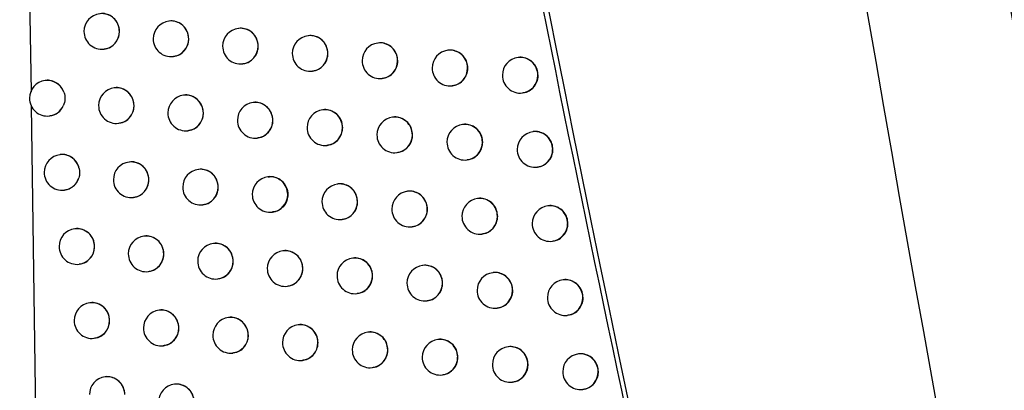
# Model space of a CAD drawing. Header units: millimetres. Extents: x 82 to 1337, y -230 to 1154.
# Tile 149 of 217: x 983 to 1011, y 360 to 371. Entities that reach past the tile are written whole.
import ezdxf

# ---------------------------------------------------------------- set-up
doc = ezdxf.new("R2010")
doc.units = ezdxf.units.MM

msp = doc.modelspace()

# ---------------------------------------------------------------- linework, layer by layer
at = {"color": 8, "linetype": 'Continuous', "lineweight": 25}
for p, q in [((983.49, 390.707), (983.808, 368.678)), ((983.814, 368.286), (983.957, 358.346))]:
    msp.add_line(p, q, dxfattribs=at)
at = {"color": 7, "linetype": 'Continuous', "lineweight": 25}
for p, q in [((987.685, 370.658), (987.677, 370.658)), ((989.633, 370.453), (989.625, 370.452)), ((991.586, 370.248), (991.578, 370.247)), ((985.853, 369.871), (985.859, 369.872)), ((993.545, 370.043), (993.537, 370.042)), ((987.796, 369.665), (987.802, 369.665)), ((995.509, 369.839), (995.502, 369.838)), ((997.479, 369.636), (997.471, 369.635)), ((989.744, 369.459), (989.75, 369.46)), ((991.697, 369.254), (991.704, 369.255)), ((993.656, 369.049), (993.663, 369.05)), ((984.214, 368.992), (984.205, 368.991)), ((986.152, 368.786), (986.144, 368.785)), ((995.621, 368.846), (995.628, 368.846)), ((988.096, 368.579), (988.088, 368.578)), ((997.59, 368.642), (997.597, 368.643)), ((990.045, 368.374), (990.037, 368.373)), ((984.324, 367.998), (984.331, 367.999)), ((992, 368.169), (991.992, 368.168)), ((993.96, 367.964), (993.952, 367.963)), ((986.263, 367.792), (986.269, 367.792)), ((995.925, 367.761), (995.917, 367.76)), ((988.207, 367.585), (988.213, 367.586)), ((990.156, 367.38), (990.163, 367.381)), ((997.895, 367.558), (997.888, 367.557)), ((992.111, 367.175), (992.118, 367.176)), ((984.627, 366.914), (984.619, 366.913)), ((994.071, 366.971), (994.078, 366.971)), ((986.567, 366.707), (986.558, 366.706)), ((996.036, 366.767), (996.043, 366.768)), ((998.007, 366.564), (998.014, 366.565)), ((988.512, 366.501), (988.504, 366.5)), ((990.462, 366.295), (990.454, 366.294)), ((992.418, 366.091), (992.41, 366.09)), ((984.738, 365.92), (984.744, 365.921)), ((986.677, 365.713), (986.684, 365.714)), ((994.379, 365.886), (994.371, 365.885)), ((988.623, 365.507), (988.629, 365.508)), ((996.345, 365.683), (996.337, 365.682)), ((998.316, 365.48), (998.308, 365.479)), ((990.573, 365.302), (990.58, 365.302)), ((992.529, 365.097), (992.536, 365.098)), ((994.49, 364.893), (994.497, 364.893)), ((985.045, 364.836), (985.036, 364.835)), ((986.986, 364.629), (986.977, 364.628)), ((996.456, 364.689), (996.463, 364.69)), ((988.932, 364.423), (988.924, 364.423)), ((998.427, 364.486), (998.434, 364.487)), ((990.884, 364.218), (990.876, 364.217)), ((985.155, 363.842), (985.161, 363.843)), ((992.84, 364.013), (992.832, 364.013)), ((994.802, 363.809), (994.794, 363.808)), ((987.096, 363.636), (987.103, 363.636)), ((996.769, 363.606), (996.761, 363.605)), ((989.043, 363.43), (989.05, 363.43)), ((990.995, 363.224), (991.001, 363.225)), ((998.741, 363.403), (998.733, 363.402)), ((992.951, 363.02), (992.958, 363.02)), ((985.467, 362.759), (985.458, 362.758)), ((994.913, 362.816), (994.92, 362.816)), ((987.409, 362.553), (987.401, 362.552)), ((996.88, 362.612), (996.887, 362.613)), ((998.852, 362.409), (998.86, 362.41)), ((989.357, 362.347), (989.349, 362.346)), ((991.309, 362.142), (991.301, 362.141)), ((993.267, 361.937), (993.259, 361.936)), ((985.577, 361.765), (985.584, 361.766)), ((995.23, 361.733), (995.222, 361.732)), ((987.52, 361.559), (987.526, 361.56)), ((989.468, 361.353), (989.474, 361.354)), ((997.198, 361.53), (997.19, 361.529)), ((999.171, 361.327), (999.163, 361.326)), ((991.42, 361.148), (991.427, 361.149)), ((993.378, 360.943), (993.385, 360.944)), ((995.341, 360.739), (995.348, 360.74)), ((985.894, 360.683), (985.885, 360.682)), ((987.837, 360.477), (987.829, 360.476)), ((997.309, 360.536), (997.316, 360.537)), ((999.282, 360.333), (999.289, 360.334))]:
    msp.add_line(p, q, dxfattribs=at)
for centre, start, end in [((985.794, 370.367), 96.8344, 180), ((987.736, 370.161), 96.8344, 180), ((989.684, 369.955), 96.8344, 180), ((985.794, 370.367), 180, 276.8344), ((987.736, 370.161), 180, 276.8344), ((991.638, 369.75), 96.8344, 180), ((989.684, 369.955), 180, 276.8344), ((993.597, 369.546), 96.8344, 180), ((991.638, 369.75), 180, 276.8344), ((995.561, 369.342), 96.8344, 180), ((997.531, 369.139), 96.8344, 180), ((993.597, 369.546), 180, 276.8344), ((995.561, 369.342), 180, 276.8344), ((997.531, 369.139), 180, 276.8344), ((984.265, 368.495), 96.8344, 180), ((986.203, 368.288), 96.8344, 180), ((984.265, 368.495), 180, 276.8344), ((988.147, 368.082), 96.8344, 180), ((986.203, 368.288), 180, 276.8344), ((990.097, 367.876), 96.8344, 180), ((988.147, 368.082), 180, 276.8344), ((992.051, 367.671), 96.8344, 180), ((994.011, 367.467), 96.8344, 180), ((990.097, 367.876), 180, 276.8344), ((992.051, 367.671), 180, 276.8344), ((995.977, 367.263), 96.8344, 180), ((994.011, 367.467), 180, 276.8344), ((997.947, 367.06), 96.8344, 180), ((995.977, 367.263), 180, 276.8344), ((984.678, 366.416), 96.8344, 180), ((997.947, 367.06), 180, 276.8344), ((986.618, 366.21), 96.8344, 180), ((984.678, 366.416), 180, 276.8344), ((988.563, 366.003), 96.8344, 180), ((990.514, 365.798), 96.8344, 180), ((986.618, 366.21), 180, 276.8344), ((988.563, 366.003), 180, 276.8344), ((992.469, 365.593), 96.8344, 180), ((990.514, 365.798), 180, 276.8344), ((994.43, 365.389), 96.8344, 180), ((992.469, 365.593), 180, 276.8344), ((996.396, 365.185), 96.8344, 180), ((998.368, 364.982), 96.8344, 180), ((994.43, 365.389), 180, 276.8344), ((996.396, 365.185), 180, 276.8344), ((998.368, 364.982), 180, 276.8344), ((985.096, 364.339), 96.8344, 180), ((987.037, 364.132), 96.8344, 180), ((985.096, 364.339), 180, 276.8344), ((988.983, 363.926), 96.8344, 180), ((987.037, 364.132), 180, 276.8344), ((990.935, 363.721), 96.8344, 180), ((988.983, 363.926), 180, 276.8344), ((992.892, 363.516), 96.8344, 180), ((994.854, 363.312), 96.8344, 180), ((990.935, 363.721), 180, 276.8344), ((992.892, 363.516), 180, 276.8344), ((996.821, 363.109), 96.8344, 180), ((994.854, 363.312), 180, 276.8344), ((998.793, 362.906), 96.8344, 180), ((996.821, 363.109), 180, 276.8344), ((985.518, 362.262), 96.8344, 180), ((998.793, 362.906), 180, 276.8344), ((987.461, 362.055), 96.8344, 180), ((985.518, 362.262), 180, 276.8344), ((989.408, 361.85), 96.8344, 180), ((991.361, 361.644), 96.8344, 180), ((987.461, 362.055), 180, 276.8344), ((989.408, 361.85), 180, 276.8344), ((993.319, 361.44), 96.8344, 180), ((991.361, 361.644), 180, 276.8344), ((995.282, 361.236), 96.8344, 180), ((993.319, 361.44), 180, 276.8344), ((997.25, 361.032), 96.8344, 180), ((999.223, 360.83), 96.8344, 180), ((995.282, 361.236), 180, 276.8344), ((997.25, 361.032), 180, 276.8344), ((999.223, 360.83), 180, 276.8344), ((985.945, 360.186), 96.8344, 180), ((987.889, 359.98), 96.8344, 180)]:
    msp.add_arc(centre, 0.5, start, end, dxfattribs=at)
at = {"color": 8, "linetype": 'Continuous', "lineweight": 25}
for centre, radius, start, end in [((985.79, 370.369), 0.498, 359.7837, 96.4942), ((987.733, 370.163), 0.498, 359.7837, 96.4942), ((989.681, 369.957), 0.498, 359.7837, 96.4942), ((985.792, 370.363), 0.496, 277.0815, 0.4598), ((987.735, 370.157), 0.496, 277.0815, 0.4598), ((991.635, 369.752), 0.498, 359.7837, 96.4942), ((989.683, 369.951), 0.496, 277.0815, 0.4598), ((993.594, 369.548), 0.498, 359.7837, 96.4942), ((991.636, 369.746), 0.496, 277.0815, 0.4598), ((995.558, 369.344), 0.498, 359.7837, 96.4942), ((997.528, 369.141), 0.498, 359.7837, 96.4942), ((993.595, 369.542), 0.496, 277.0815, 0.4598), ((995.559, 369.338), 0.496, 277.0815, 0.4598), ((997.529, 369.135), 0.496, 277.0815, 0.4598), ((984.263, 368.5), 0.495, 19.8596, 96.6722), ((986.2, 368.29), 0.498, 359.7837, 96.4942), ((988.144, 368.084), 0.498, 359.7837, 96.4942), ((984.265, 368.488), 0.493, 276.9156, 335.5157), ((986.202, 368.284), 0.496, 277.0815, 0.4598), ((990.094, 367.878), 0.498, 359.7837, 96.4942), ((988.146, 368.078), 0.496, 277.0815, 0.4598), ((992.048, 367.673), 0.498, 359.7837, 96.4942), ((994.008, 367.469), 0.498, 359.7837, 96.4942), ((990.095, 367.872), 0.496, 277.0815, 0.4598), ((992.05, 367.667), 0.496, 277.0815, 0.4598), ((995.973, 367.265), 0.498, 359.7837, 96.4942), ((994.01, 367.463), 0.496, 277.0815, 0.4598), ((997.944, 367.062), 0.498, 359.7837, 96.4942), ((995.975, 367.259), 0.496, 277.0815, 0.4598), ((984.676, 366.42), 0.496, 12.4234, 96.5935), ((997.945, 367.056), 0.496, 277.0815, 0.4598), ((986.615, 366.211), 0.498, 359.7837, 96.4942), ((984.678, 366.41), 0.494, 276.9743, 343.046), ((988.56, 366.005), 0.498, 359.7837, 96.4942), ((990.51, 365.8), 0.498, 359.7837, 96.4942), ((986.616, 366.206), 0.496, 277.0815, 0.4598), ((988.561, 366), 0.496, 277.0815, 0.4598), ((992.466, 365.595), 0.498, 359.7837, 96.4942), ((990.512, 365.794), 0.496, 277.0815, 0.4598), ((994.427, 365.391), 0.498, 359.7837, 96.4942), ((992.468, 365.589), 0.496, 277.0815, 0.4598), ((996.393, 365.187), 0.498, 359.7837, 96.4942), ((998.365, 364.984), 0.498, 359.7837, 96.4942), ((994.429, 365.385), 0.496, 277.0815, 0.4598), ((996.395, 365.181), 0.496, 277.0815, 0.4598), ((998.366, 364.979), 0.496, 277.0815, 0.4598), ((985.093, 364.34), 0.498, 359.7837, 96.4942), ((987.034, 364.134), 0.498, 359.7837, 96.4942), ((985.094, 364.335), 0.496, 277.0815, 0.4598), ((988.98, 363.928), 0.498, 359.7837, 96.4942), ((987.035, 364.128), 0.496, 277.0815, 0.4598), ((990.932, 363.723), 0.498, 359.7837, 96.4942), ((988.982, 363.922), 0.496, 277.0815, 0.4598), ((992.889, 363.518), 0.498, 359.7837, 96.4942), ((994.851, 363.314), 0.498, 359.7837, 96.4942), ((990.933, 363.717), 0.496, 277.0815, 0.4598), ((992.89, 363.512), 0.496, 277.0815, 0.4598), ((996.818, 363.11), 0.498, 359.7837, 96.4942), ((994.852, 363.308), 0.496, 277.0815, 0.4598), ((998.79, 362.908), 0.498, 359.7837, 96.4942), ((996.819, 363.105), 0.496, 277.0815, 0.4598), ((985.515, 362.264), 0.498, 359.7837, 96.4942), ((998.791, 362.902), 0.496, 277.0815, 0.4598), ((987.457, 362.057), 0.498, 359.7837, 96.4942), ((985.516, 362.258), 0.496, 277.0815, 0.4598), ((989.405, 361.851), 0.498, 359.7837, 96.4942), ((991.358, 361.646), 0.498, 359.7837, 96.4942), ((987.459, 362.051), 0.496, 277.0815, 0.4598), ((989.407, 361.846), 0.496, 277.0815, 0.4598), ((993.316, 361.442), 0.498, 359.7837, 96.4942), ((991.359, 361.64), 0.496, 277.0815, 0.4598), ((995.279, 361.238), 0.498, 359.7837, 96.4942), ((993.317, 361.436), 0.496, 277.0815, 0.4598), ((997.246, 361.034), 0.498, 359.7837, 96.4942), ((999.219, 360.832), 0.498, 359.7837, 96.4942), ((995.28, 361.232), 0.496, 277.0815, 0.4598), ((997.248, 361.029), 0.496, 277.0815, 0.4598), ((999.221, 360.826), 0.496, 277.0815, 0.4598), ((985.942, 360.188), 0.498, 359.7837, 96.4942), ((987.885, 359.981), 0.498, 359.7837, 96.4942)]:
    msp.add_arc(centre, radius, start, end, dxfattribs=at)
at = {"color": 7, "linetype": 'Continuous', "lineweight": 25}
for points, knots in [([(999.052, 462.961), (999.161, 461.804), (999.38, 459.492), (999.721, 456.024), (1000.071, 452.558), (1000.431, 449.093), (1000.801, 445.628), (1001.182, 442.165), (1001.572, 438.703), (1001.973, 435.242), (1002.384, 431.783), (1002.804, 428.324), (1003.235, 424.866), (1003.676, 421.41), (1004.127, 417.954), (1004.589, 414.5), (1005.06, 411.047), (1005.702, 406.442), (1006.53, 400.688), (1007.564, 393.788), (1008.638, 386.895), (1009.752, 380.009), (1010.906, 373.129), (1012.101, 366.257), (1013.333, 359.391), (1014.189, 354.82), (1014.616, 352.535)], [0, 0, 0, 0, 0.031233, 0.062465, 0.093696, 0.124926, 0.156156, 0.187386, 0.218616, 0.249847, 0.281078, 0.31231, 0.343544, 0.374779, 0.406016, 0.437255, 0.468497, 0.499741, 0.56229, 0.624831, 0.687364, 0.749893, 0.812419, 0.874944, 0.93747, 1, 1, 1, 1]), ([(991.524, 409.359), (992.739, 401.569), (994.957, 387.359), (998.937, 366.858), (1001.68, 354.154), (1003.051, 347.801)], [0, 0, 0, 0, 0.377589, 0.688735, 1, 1, 1, 1]), ([(986.289, 370.367), (986.283, 370.424), (986.272, 370.536), (986.188, 370.685), (986.065, 370.8), (985.912, 370.861), (985.797, 370.881), (985.743, 370.865), (985.743, 370.865)], [0, 0, 0, 0, 0.1986772, 0.3973399, 0.5964108, 0.7963145, 0.9970161, 1, 1, 1, 1]), ([(988.233, 370.161), (988.227, 370.217), (988.216, 370.33), (988.132, 370.479), (988.008, 370.594), (987.854, 370.654), (987.739, 370.674), (987.686, 370.658), (987.685, 370.658)], [0, 0, 0, 0, 0.199069, 0.398128, 0.59745, 0.797306, 0.997681, 1, 1, 1, 1]), ([(990.182, 369.956), (990.176, 370.012), (990.165, 370.124), (990.081, 370.273), (989.956, 370.389), (989.802, 370.449), (989.687, 370.468), (989.634, 370.453), (989.633, 370.452)], [0, 0, 0, 0, 0.199375, 0.398745, 0.598265, 0.798088, 0.998209, 1, 1, 1, 1]), ([(985.858, 369.878), (985.895, 369.882), (985.987, 369.893), (986.116, 369.974), (986.225, 370.102), (986.281, 370.242), (986.286, 370.333), (986.289, 370.367)], [0, 0, 0, 0, 0.157529, 0.39113, 0.623951, 0.855761, 1, 1, 1, 1]), ([(987.801, 369.672), (987.838, 369.676), (987.93, 369.687), (988.06, 369.768), (988.169, 369.896), (988.225, 370.035), (988.23, 370.126), (988.233, 370.161)], [0, 0, 0, 0, 0.157891, 0.390958, 0.623505, 0.855397, 1, 1, 1, 1]), ([(992.137, 369.751), (992.131, 369.807), (992.12, 369.919), (992.035, 370.069), (991.91, 370.184), (991.755, 370.244), (991.64, 370.263), (991.587, 370.248), (991.586, 370.247)], [0, 0, 0, 0, 0.199596, 0.399189, 0.598852, 0.798653, 0.998591, 1, 1, 1, 1]), ([(989.749, 369.466), (989.787, 369.47), (989.879, 369.482), (990.009, 369.563), (990.118, 369.69), (990.175, 369.83), (990.18, 369.921), (990.182, 369.956)], [0, 0, 0, 0, 0.158187, 0.390835, 0.623167, 0.855123, 1, 1, 1, 1]), ([(994.097, 369.546), (994.092, 369.603), (994.08, 369.715), (993.995, 369.864), (993.87, 369.98), (993.714, 370.039), (993.599, 370.059), (993.545, 370.043), (993.545, 370.043)], [0, 0, 0, 0, 0.199729, 0.399458, 0.599207, 0.798993, 0.998817, 1, 1, 1, 1]), ([(996.063, 369.343), (996.057, 369.399), (996.046, 369.512), (995.961, 369.661), (995.835, 369.776), (995.679, 369.836), (995.563, 369.855), (995.51, 369.839), (995.509, 369.839)], [0, 0, 0, 0, 0.199775, 0.399551, 0.599326, 0.799101, 0.998876, 1, 1, 1, 1]), ([(991.703, 369.261), (991.741, 369.265), (991.833, 369.277), (991.963, 369.358), (992.073, 369.485), (992.129, 369.625), (992.135, 369.716), (992.137, 369.751)], [0, 0, 0, 0, 0.158399, 0.390742, 0.622922, 0.854926, 1, 1, 1, 1]), ([(998.034, 369.14), (998.028, 369.196), (998.017, 369.309), (997.931, 369.458), (997.805, 369.573), (997.649, 369.633), (997.533, 369.652), (997.479, 369.636), (997.479, 369.636)], [0, 0, 0, 0, 0.199733, 0.399465, 0.599204, 0.798968, 0.998758, 1, 1, 1, 1]), ([(993.662, 369.056), (993.7, 369.061), (993.793, 369.072), (993.923, 369.153), (994.033, 369.281), (994.09, 369.42), (994.095, 369.511), (994.097, 369.546)], [0, 0, 0, 0, 0.1585129, 0.3906641, 0.6227553, 0.8547981, 1, 1, 1, 1]), ([(995.626, 368.852), (995.664, 368.857), (995.757, 368.869), (995.888, 368.95), (995.999, 369.077), (996.055, 369.217), (996.061, 369.308), (996.063, 369.343)], [0, 0, 0, 0, 0.158514, 0.390585, 0.622654, 0.854729, 1, 1, 1, 1]), ([(997.596, 368.649), (997.634, 368.654), (997.727, 368.665), (997.858, 368.747), (997.969, 368.874), (998.026, 369.014), (998.032, 369.105), (998.034, 369.14)], [0, 0, 0, 0, 0.158387, 0.390489, 0.622606, 0.85471, 1, 1, 1, 1]), ([(984.728, 368.668), (984.706, 368.716), (984.66, 368.815), (984.535, 368.927), (984.384, 368.988), (984.269, 369.008), (984.215, 368.992), (984.214, 368.992)], [0, 0, 0, 0, 0.237728, 0.488955, 0.741568, 0.9955, 1, 1, 1, 1]), ([(986.699, 368.288), (986.693, 368.344), (986.682, 368.456), (986.598, 368.605), (986.475, 368.721), (986.321, 368.781), (986.207, 368.801), (986.153, 368.785), (986.153, 368.785)], [0, 0, 0, 0, 0.198779, 0.397545, 0.596681, 0.796572, 0.997187, 1, 1, 1, 1]), ([(988.644, 368.082), (988.639, 368.138), (988.628, 368.251), (988.543, 368.4), (988.419, 368.515), (988.265, 368.575), (988.15, 368.595), (988.097, 368.579), (988.096, 368.579)], [0, 0, 0, 0, 0.199145, 0.398282, 0.597652, 0.7975, 0.997811, 1, 1, 1, 1]), ([(984.329, 368.005), (984.366, 368.01), (984.458, 368.021), (984.586, 368.102), (984.673, 368.201), (984.706, 368.267), (984.714, 368.284)], [0, 0, 0, 0, 0.224543, 0.558839, 0.891694, 1, 1, 1, 1]), ([(986.268, 367.799), (986.305, 367.803), (986.397, 367.814), (986.526, 367.895), (986.636, 368.023), (986.691, 368.162), (986.697, 368.253), (986.699, 368.288)], [0, 0, 0, 0, 0.157619, 0.391079, 0.623829, 0.855663, 1, 1, 1, 1]), ([(990.595, 367.877), (990.589, 367.933), (990.578, 368.045), (990.493, 368.194), (990.369, 368.31), (990.214, 368.37), (990.099, 368.389), (990.046, 368.374), (990.045, 368.373)], [0, 0, 0, 0, 0.199428, 0.398852, 0.598406, 0.798224, 0.9983, 1, 1, 1, 1]), ([(988.212, 367.592), (988.25, 367.597), (988.342, 367.608), (988.471, 367.689), (988.581, 367.816), (988.637, 367.956), (988.642, 368.047), (988.644, 368.082)], [0, 0, 0, 0, 0.157961, 0.390923, 0.623417, 0.855327, 1, 1, 1, 1]), ([(992.551, 367.672), (992.545, 367.728), (992.534, 367.841), (992.449, 367.99), (992.324, 368.105), (992.169, 368.165), (992.053, 368.184), (992, 368.169), (992, 368.168)], [0, 0, 0, 0, 0.1996282, 0.3992544, 0.5989386, 0.7987361, 0.9986463, 1, 1, 1, 1]), ([(994.512, 367.468), (994.506, 367.524), (994.495, 367.636), (994.41, 367.786), (994.284, 367.901), (994.129, 367.961), (994.013, 367.98), (993.96, 367.964), (993.96, 367.964)], [0, 0, 0, 0, 0.199744, 0.399487, 0.599245, 0.799029, 0.998839, 1, 1, 1, 1]), ([(990.162, 367.387), (990.199, 367.391), (990.292, 367.403), (990.421, 367.484), (990.531, 367.611), (990.587, 367.751), (990.593, 367.842), (990.595, 367.877)], [0, 0, 0, 0, 0.158235, 0.39081, 0.623106, 0.855074, 1, 1, 1, 1]), ([(992.117, 367.182), (992.154, 367.186), (992.247, 367.198), (992.377, 367.279), (992.487, 367.406), (992.543, 367.546), (992.549, 367.637), (992.551, 367.672)], [0, 0, 0, 0, 0.158427, 0.390724, 0.622882, 0.854896, 1, 1, 1, 1]), ([(996.479, 367.264), (996.473, 367.32), (996.462, 367.433), (996.376, 367.582), (996.25, 367.697), (996.094, 367.757), (995.978, 367.776), (995.925, 367.761), (995.925, 367.76)], [0, 0, 0, 0, 0.199774, 0.399549, 0.599322, 0.799096, 0.998869, 1, 1, 1, 1]), ([(994.077, 366.977), (994.114, 366.982), (994.207, 366.993), (994.338, 367.075), (994.448, 367.202), (994.504, 367.342), (994.51, 367.433), (994.512, 367.468)], [0, 0, 0, 0, 0.158521, 0.390649, 0.622732, 0.854782, 1, 1, 1, 1]), ([(998.45, 367.061), (998.445, 367.117), (998.434, 367.23), (998.348, 367.379), (998.221, 367.494), (998.065, 367.554), (997.949, 367.573), (997.896, 367.558), (997.895, 367.557)], [0, 0, 0, 0, 0.199719, 0.399438, 0.599165, 0.798928, 0.998726, 1, 1, 1, 1]), ([(996.042, 366.774), (996.08, 366.778), (996.173, 366.79), (996.304, 366.871), (996.414, 366.998), (996.471, 367.138), (996.476, 367.229), (996.479, 367.264)], [0, 0, 0, 0, 0.158503, 0.390571, 0.622644, 0.854723, 1, 1, 1, 1]), ([(985.16, 366.527), (985.155, 366.545), (985.137, 366.617), (985.073, 366.733), (984.949, 366.849), (984.796, 366.909), (984.681, 366.93), (984.628, 366.914), (984.627, 366.913)], [0, 0, 0, 0, 0.077615, 0.305967, 0.534886, 0.76496, 0.996134, 1, 1, 1, 1]), ([(998.013, 366.571), (998.05, 366.575), (998.144, 366.587), (998.275, 366.668), (998.386, 366.795), (998.443, 366.935), (998.448, 367.026), (998.45, 367.061)], [0, 0, 0, 0, 0.158358, 0.390475, 0.622605, 0.854713, 1, 1, 1, 1]), ([(987.114, 366.21), (987.108, 366.266), (987.097, 366.378), (987.013, 366.527), (986.889, 366.642), (986.736, 366.703), (986.621, 366.723), (986.568, 366.707), (986.567, 366.707)], [0, 0, 0, 0, 0.198874, 0.397737, 0.596934, 0.796812, 0.997347, 1, 1, 1, 1]), ([(984.743, 365.927), (984.779, 365.931), (984.871, 365.942), (984.999, 366.023), (985.101, 366.138), (985.136, 366.229), (985.15, 366.266)], [0, 0, 0, 0, 0.1989758, 0.4947996, 0.7894546, 1, 1, 1, 1]), ([(989.06, 366.004), (989.055, 366.06), (989.044, 366.172), (988.959, 366.321), (988.835, 366.437), (988.681, 366.497), (988.566, 366.517), (988.513, 366.501), (988.512, 366.501)], [0, 0, 0, 0, 0.199216, 0.398424, 0.59784, 0.79768, 0.997931, 1, 1, 1, 1]), ([(990.463, 366.289), (990.484, 366.293), (990.558, 366.308), (990.69, 366.276), (990.837, 366.194), (990.947, 366.064), (991.004, 365.925), (991.01, 365.834), (991.012, 365.798)], [0, 0, 0, 0, 0.075344, 0.275442, 0.475529, 0.67545, 0.875136, 1, 1, 1, 1]), ([(986.683, 365.72), (986.72, 365.725), (986.812, 365.736), (986.941, 365.817), (987.05, 365.944), (987.106, 366.084), (987.112, 366.175), (987.114, 366.21)], [0, 0, 0, 0, 0.157703, 0.391032, 0.623717, 0.855572, 1, 1, 1, 1]), ([(988.628, 365.514), (988.665, 365.518), (988.757, 365.53), (988.887, 365.611), (988.997, 365.738), (989.053, 365.878), (989.058, 365.969), (989.06, 366.004)], [0, 0, 0, 0, 0.158026, 0.39089, 0.623336, 0.855261, 1, 1, 1, 1]), ([(992.969, 365.594), (992.963, 365.65), (992.952, 365.763), (992.867, 365.912), (992.742, 366.027), (992.587, 366.087), (992.471, 366.106), (992.418, 366.091), (992.418, 366.09)], [0, 0, 0, 0, 0.199657, 0.399313, 0.599015, 0.798809, 0.998695, 1, 1, 1, 1]), ([(991.012, 365.798), (991.007, 365.742), (990.996, 365.63), (990.912, 365.48), (990.787, 365.369), (990.669, 365.31), (990.597, 365.309), (990.58, 365.308)], [0, 0, 0, 0, 0.2319097, 0.4638165, 0.6958156, 0.9280587, 1, 1, 1, 1]), ([(994.931, 365.39), (994.926, 365.446), (994.914, 365.559), (994.829, 365.708), (994.703, 365.823), (994.548, 365.883), (994.432, 365.902), (994.379, 365.886), (994.379, 365.886)], [0, 0, 0, 0, 0.199756, 0.399511, 0.599276, 0.799057, 0.998856, 1, 1, 1, 1]), ([(992.535, 365.104), (992.572, 365.108), (992.665, 365.12), (992.795, 365.201), (992.905, 365.328), (992.961, 365.468), (992.967, 365.559), (992.969, 365.594)], [0, 0, 0, 0, 0.158451, 0.390707, 0.622846, 0.854868, 1, 1, 1, 1]), ([(996.899, 365.186), (996.893, 365.243), (996.882, 365.355), (996.796, 365.504), (996.67, 365.62), (996.514, 365.679), (996.398, 365.699), (996.345, 365.683), (996.345, 365.683)], [0, 0, 0, 0, 0.199771, 0.399543, 0.599313, 0.799085, 0.998858, 1, 1, 1, 1]), ([(998.871, 364.984), (998.866, 365.04), (998.855, 365.152), (998.769, 365.301), (998.642, 365.417), (998.486, 365.476), (998.37, 365.496), (998.316, 365.48), (998.316, 365.48)], [0, 0, 0, 0, 0.1997034, 0.3994065, 0.5991226, 0.7988839, 0.9986904, 1, 1, 1, 1]), ([(994.496, 364.899), (994.533, 364.904), (994.626, 364.916), (994.757, 364.997), (994.867, 365.124), (994.924, 365.264), (994.929, 365.355), (994.931, 365.39)], [0, 0, 0, 0, 0.158525, 0.390635, 0.622712, 0.854767, 1, 1, 1, 1]), ([(996.462, 364.696), (996.5, 364.701), (996.593, 364.712), (996.724, 364.793), (996.834, 364.921), (996.891, 365.06), (996.897, 365.151), (996.899, 365.186)], [0, 0, 0, 0, 0.158488, 0.390558, 0.622635, 0.854719, 1, 1, 1, 1]), ([(998.433, 364.493), (998.471, 364.498), (998.565, 364.509), (998.696, 364.59), (998.807, 364.718), (998.864, 364.857), (998.869, 364.948), (998.871, 364.984)], [0, 0, 0, 0, 0.158327, 0.39046, 0.622605, 0.854716, 1, 1, 1, 1]), ([(985.59, 364.339), (985.585, 364.395), (985.574, 364.507), (985.49, 364.656), (985.367, 364.771), (985.214, 364.832), (985.099, 364.852), (985.046, 364.836), (985.045, 364.836)], [0, 0, 0, 0, 0.198569, 0.397121, 0.596123, 0.79604, 0.996831, 1, 1, 1, 1]), ([(987.533, 364.132), (987.527, 364.188), (987.516, 364.301), (987.432, 364.45), (987.308, 364.565), (987.155, 364.625), (987.04, 364.645), (986.987, 364.629), (986.986, 364.629)], [0, 0, 0, 0, 0.1989633, 0.3979159, 0.5971693, 0.7970371, 0.9974968, 1, 1, 1, 1]), ([(985.16, 363.849), (985.197, 363.854), (985.289, 363.865), (985.418, 363.946), (985.527, 364.073), (985.583, 364.213), (985.588, 364.304), (985.59, 364.339)], [0, 0, 0, 0, 0.157425, 0.39117, 0.62407, 0.855861, 1, 1, 1, 1]), ([(989.481, 363.926), (989.475, 363.983), (989.464, 364.095), (989.38, 364.244), (989.255, 364.359), (989.101, 364.42), (988.986, 364.439), (988.933, 364.423), (988.932, 364.423)], [0, 0, 0, 0, 0.1992811, 0.3985556, 0.5980139, 0.797846, 0.9980421, 1, 1, 1, 1]), ([(987.102, 363.642), (987.139, 363.647), (987.231, 363.658), (987.36, 363.739), (987.47, 363.867), (987.525, 364.006), (987.531, 364.097), (987.533, 364.132)], [0, 0, 0, 0, 0.1577827, 0.3909899, 0.6236134, 0.8554887, 1, 1, 1, 1]), ([(991.434, 363.721), (991.428, 363.777), (991.417, 363.89), (991.332, 364.039), (991.207, 364.154), (991.053, 364.214), (990.937, 364.234), (990.884, 364.218), (990.884, 364.218)], [0, 0, 0, 0, 0.199521, 0.399039, 0.598653, 0.79846, 0.998458, 1, 1, 1, 1]), ([(989.048, 363.437), (989.086, 363.441), (989.178, 363.452), (989.308, 363.533), (989.417, 363.661), (989.473, 363.8), (989.479, 363.891), (989.481, 363.926)], [0, 0, 0, 0, 0.158086, 0.39086, 0.623261, 0.855202, 1, 1, 1, 1]), ([(993.392, 363.517), (993.386, 363.573), (993.375, 363.685), (993.29, 363.835), (993.164, 363.95), (993.009, 364.01), (992.894, 364.029), (992.841, 364.013), (992.84, 364.013)], [0, 0, 0, 0, 0.1996824, 0.3993634, 0.5990822, 0.7988731, 0.9987365, 1, 1, 1, 1]), ([(995.355, 363.313), (995.349, 363.369), (995.338, 363.481), (995.253, 363.631), (995.127, 363.746), (994.972, 363.806), (994.856, 363.825), (994.802, 363.809), (994.802, 363.809)], [0, 0, 0, 0, 0.199764, 0.399528, 0.599298, 0.799078, 0.998868, 1, 1, 1, 1]), ([(991, 363.231), (991.038, 363.236), (991.13, 363.247), (991.26, 363.328), (991.37, 363.456), (991.426, 363.595), (991.432, 363.686), (991.434, 363.721)], [0, 0, 0, 0, 0.15832, 0.390766, 0.622999, 0.85499, 1, 1, 1, 1]), ([(992.957, 363.027), (992.995, 363.031), (993.087, 363.043), (993.218, 363.124), (993.328, 363.251), (993.384, 363.391), (993.39, 363.482), (993.392, 363.517)], [0, 0, 0, 0, 0.158471, 0.390691, 0.622814, 0.854844, 1, 1, 1, 1]), ([(997.323, 363.109), (997.318, 363.166), (997.306, 363.278), (997.221, 363.427), (997.095, 363.543), (996.939, 363.602), (996.823, 363.622), (996.769, 363.606), (996.769, 363.606)], [0, 0, 0, 0, 0.199766, 0.399532, 0.599298, 0.799068, 0.998843, 1, 1, 1, 1]), ([(994.919, 362.822), (994.957, 362.827), (995.05, 362.839), (995.18, 362.92), (995.291, 363.047), (995.347, 363.187), (995.353, 363.278), (995.355, 363.313)], [0, 0, 0, 0, 0.158526, 0.390622, 0.622694, 0.854755, 1, 1, 1, 1]), ([(999.297, 362.907), (999.291, 362.963), (999.28, 363.075), (999.194, 363.225), (999.068, 363.34), (998.912, 363.399), (998.795, 363.419), (998.741, 363.403), (998.741, 363.403)], [0, 0, 0, 0, 0.199686, 0.399372, 0.599076, 0.798835, 0.998652, 1, 1, 1, 1]), ([(996.886, 362.619), (996.924, 362.624), (997.017, 362.635), (997.148, 362.716), (997.259, 362.844), (997.316, 362.983), (997.321, 363.074), (997.323, 363.109)], [0, 0, 0, 0, 0.158471, 0.390544, 0.622628, 0.854717, 1, 1, 1, 1]), ([(986.013, 362.262), (986.007, 362.318), (985.996, 362.43), (985.913, 362.579), (985.789, 362.694), (985.636, 362.755), (985.521, 362.775), (985.468, 362.759), (985.467, 362.759)], [0, 0, 0, 0, 0.198676, 0.397338, 0.596407, 0.796311, 0.99701, 1, 1, 1, 1]), ([(998.859, 362.416), (998.896, 362.421), (998.99, 362.432), (999.121, 362.513), (999.232, 362.641), (999.289, 362.781), (999.295, 362.872), (999.297, 362.907)], [0, 0, 0, 0, 0.158293, 0.390446, 0.622605, 0.854721, 1, 1, 1, 1]), ([(987.957, 362.056), (987.951, 362.112), (987.94, 362.224), (987.856, 362.373), (987.732, 362.488), (987.578, 362.549), (987.463, 362.569), (987.41, 362.553), (987.409, 362.552)], [0, 0, 0, 0, 0.1990461, 0.3980826, 0.5973889, 0.7972467, 0.9976367, 1, 1, 1, 1]), ([(985.583, 361.772), (985.62, 361.777), (985.711, 361.788), (985.84, 361.869), (985.95, 361.996), (986.006, 362.136), (986.011, 362.227), (986.013, 362.262)], [0, 0, 0, 0, 0.157518, 0.391115, 0.62394, 0.855757, 1, 1, 1, 1]), ([(989.906, 361.85), (989.9, 361.906), (989.889, 362.018), (989.805, 362.168), (989.68, 362.283), (989.526, 362.343), (989.411, 362.363), (989.357, 362.347), (989.357, 362.347)], [0, 0, 0, 0, 0.199341, 0.398677, 0.598174, 0.797999, 0.998145, 1, 1, 1, 1]), ([(991.86, 361.645), (991.854, 361.701), (991.843, 361.814), (991.758, 361.963), (991.633, 362.078), (991.478, 362.138), (991.363, 362.158), (991.31, 362.142), (991.31, 362.142)], [0, 0, 0, 0, 0.199561, 0.399119, 0.598759, 0.798562, 0.998526, 1, 1, 1, 1]), ([(987.525, 361.566), (987.563, 361.57), (987.654, 361.581), (987.784, 361.663), (987.893, 361.79), (987.949, 361.93), (987.955, 362.021), (987.957, 362.056)], [0, 0, 0, 0, 0.157858, 0.390951, 0.623517, 0.855412, 1, 1, 1, 1]), ([(989.473, 361.36), (989.511, 361.365), (989.603, 361.376), (989.733, 361.457), (989.842, 361.584), (989.898, 361.724), (989.904, 361.815), (989.906, 361.85)], [0, 0, 0, 0, 0.158142, 0.390833, 0.623193, 0.855147, 1, 1, 1, 1]), ([(993.819, 361.44), (993.813, 361.497), (993.802, 361.609), (993.717, 361.758), (993.591, 361.874), (993.436, 361.933), (993.321, 361.953), (993.268, 361.937), (993.267, 361.937)], [0, 0, 0, 0, 0.199704, 0.399407, 0.59914, 0.798928, 0.998772, 1, 1, 1, 1]), ([(991.426, 361.155), (991.464, 361.159), (991.556, 361.171), (991.686, 361.252), (991.796, 361.379), (991.852, 361.519), (991.858, 361.61), (991.86, 361.645)], [0, 0, 0, 0, 0.158356, 0.390746, 0.622953, 0.854954, 1, 1, 1, 1]), ([(995.783, 361.237), (995.777, 361.293), (995.766, 361.405), (995.681, 361.555), (995.555, 361.67), (995.399, 361.73), (995.284, 361.749), (995.23, 361.733), (995.23, 361.733)], [0, 0, 0, 0, 0.19977, 0.399541, 0.599314, 0.799092, 0.998875, 1, 1, 1, 1]), ([(993.384, 360.95), (993.422, 360.955), (993.515, 360.966), (993.645, 361.047), (993.755, 361.175), (993.811, 361.314), (993.817, 361.405), (993.819, 361.44)], [0, 0, 0, 0, 0.158488, 0.390676, 0.622785, 0.854822, 1, 1, 1, 1]), ([(997.752, 361.033), (997.747, 361.09), (997.735, 361.202), (997.65, 361.351), (997.524, 361.467), (997.368, 361.526), (997.252, 361.546), (997.198, 361.53), (997.198, 361.53)], [0, 0, 0, 0, 0.199759, 0.399517, 0.599277, 0.799046, 0.998824, 1, 1, 1, 1]), ([(999.726, 360.831), (999.721, 360.887), (999.71, 361), (999.624, 361.149), (999.497, 361.264), (999.341, 361.324), (999.225, 361.343), (999.171, 361.327), (999.171, 361.327)], [0, 0, 0, 0, 0.199668, 0.399335, 0.599025, 0.798783, 0.99861, 1, 1, 1, 1]), ([(995.347, 360.746), (995.385, 360.751), (995.478, 360.762), (995.609, 360.844), (995.719, 360.971), (995.775, 361.111), (995.781, 361.202), (995.783, 361.237)], [0, 0, 0, 0, 0.158524, 0.390609, 0.622679, 0.854745, 1, 1, 1, 1]), ([(997.315, 360.543), (997.353, 360.548), (997.446, 360.559), (997.577, 360.64), (997.688, 360.768), (997.745, 360.907), (997.75, 360.998), (997.752, 361.033)], [0, 0, 0, 0, 0.158452, 0.390531, 0.622623, 0.854715, 1, 1, 1, 1]), ([(999.288, 360.34), (999.326, 360.345), (999.419, 360.356), (999.551, 360.438), (999.662, 360.565), (999.719, 360.705), (999.724, 360.796), (999.726, 360.831)], [0, 0, 0, 0, 0.158258, 0.390431, 0.622607, 0.854726, 1, 1, 1, 1]), ([(986.44, 360.186), (986.435, 360.242), (986.424, 360.354), (986.34, 360.503), (986.216, 360.619), (986.063, 360.679), (985.948, 360.699), (985.895, 360.683), (985.894, 360.683)], [0, 0, 0, 0, 0.198777, 0.39754, 0.596674, 0.796564, 0.997179, 1, 1, 1, 1]), ([(988.385, 359.98), (988.38, 360.036), (988.369, 360.148), (988.284, 360.297), (988.16, 360.413), (988.006, 360.473), (987.891, 360.493), (987.838, 360.477), (987.837, 360.477)], [0, 0, 0, 0, 0.199123, 0.398238, 0.597593, 0.797442, 0.997767, 1, 1, 1, 1])]:
    msp.add_open_spline(points, degree=3, knots=knots, dxfattribs=at)
for points in [[(1010.947, 350.629), (1005.848, 377.459), (1001.665, 404.459), (998.403, 431.574)], [(1002.671, 350.214), (996.874, 376.574), (992.153, 403.123), (988.507, 429.857)], [(984.728, 368.668), (984.773, 368.543), (984.768, 368.404), (984.714, 368.284)], [(985.16, 366.527), (985.179, 366.44), (985.176, 366.351), (985.15, 366.266)]]:
    msp.add_open_spline(points, degree=3, dxfattribs=at)

doc.saveas('drawing.dxf')
